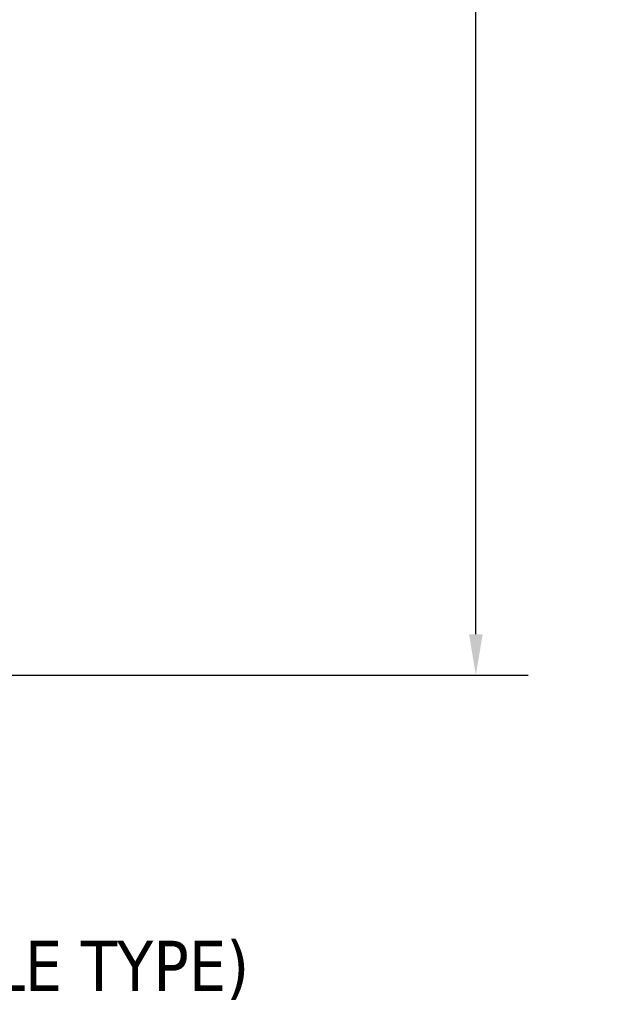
# Model space of a CAD drawing. Header units: inches. Extents: x 0.2 to 10.9, y 0.3 to 8.6.
# Tile 5 of 17: x 3.3 to 4.7, y 2 to 4.4. Entities that reach past the tile are written whole.
import ezdxf

# ---------------------------------------------------------------- set-up
doc = ezdxf.new("R2010")
doc.units = ezdxf.units.IN
doc.header["$MEASUREMENT"] = 0
doc.layers.add('Dimensions', color=18, linetype='Continuous')
doc.styles.add('Note Text (ANSI)', font='tahoma.ttf')
doc.dimstyles.new('Default (ANSI)', dxfattribs={"dimtxt": 0.12, "dimasz": 0.098425, "dimexe": 0.125, "dimexo": 0.125, "dimgap": 0.031496, "dimtad": 0, "dimtih": 1, "dimtoh": 1, "dimrnd": 1e-08, "dimzin": 4, "dimdsep": 46, "dimtxsty": 'Note Text (ANSI)', "dimcen": 0.09, "dimdle": 0.393701, "dimclrd": 256, "dimclre": 256, "dimclrt": 256, "dimadec": 0, "dimazin": 1, "dimtfac": 1, "dimtofl": 0, "dimtmove": 0, "dimatfit": 3, "dimfxl": 1, "dimtolj": 1, "dimtzin": 4, "dimlwd": -1, "dimlwe": -1, "dimarcsym": 0})

# ---------------------------------------------------------------- blocks, each defined once
blk = doc.blocks.new('*D18')
at = {"layer": 'Defpoints', "color": 0, "transparency": 16777216}
for p in [(2.5329, 7.4518), (2.5302, 2.8008), (4.4105, 2.8008)]:
    blk.add_point(p, dxfattribs=at)
at = {"layer": 'Dimensions', "transparency": 16777216}
for p, q in [((2.6579, 7.4518), (4.5355, 7.4518)), ((4.4105, 7.3534), (4.4105, 5.2363)), ((4.4105, 2.8992), (4.4105, 5.0163)), ((2.6552, 2.8008), (4.5355, 2.8008))]:
    blk.add_line(p, q, dxfattribs=at)
for points in [[(4.3941, 7.3534), (4.4269, 7.3534), (4.4105, 7.4518)], [(4.3941, 2.8992), (4.4269, 2.8992), (4.4105, 2.8008)]]:
    blk.add_solid(points, dxfattribs=at)
at = {"layer": 'Dimensions', "transparency": 16777216, "insert": (4.4105, 5.1263), "char_height": 0.12, "attachment_point": 5, "style": 'Note Text (ANSI)'}
blk.add_mtext('\\A1;1.6 [39.4]', dxfattribs=at)

msp = doc.modelspace()

# ---------------------------------------------------------------- texts
at = {"layer": 'Dimensions', "insert": (0.6834, 2.7586), "char_height": 0.12, "width": 3.904831, "attachment_point": 1, "line_spacing_factor": 0.987884, "style": 'Note Text (ANSI)'}
msp.add_mtext('{\\LNOTES\\P} \\P1.) MATERIAL: 316 STAINLESS STEEL\\P2.) NUMBER OF FERRULES: 2 (DOUBLE TYPE)\\P3.) PRESSURE RATING: 6500 PSI (447 bar)\\P ', dxfattribs=at)

# ---------------------------------------------------------------- dimensions: what is measured, and where the dimension line sits
at = {"layer": 'Dimensions'}
dim = msp.add_linear_dim(base=(4.4105, 2.8008), p1=(2.5329, 7.4518), p2=(2.5302, 2.8008), angle=90, dimstyle='Default (ANSI)', override={"dimdec": 1, "dimlfac": 0.333333}, dxfattribs=at)
dim.commit()
dim.dimension.update_dxf_attribs({"geometry": '*D18', "text_midpoint": (4.4105, 5.1263)})

doc.saveas('drawing.dxf')
